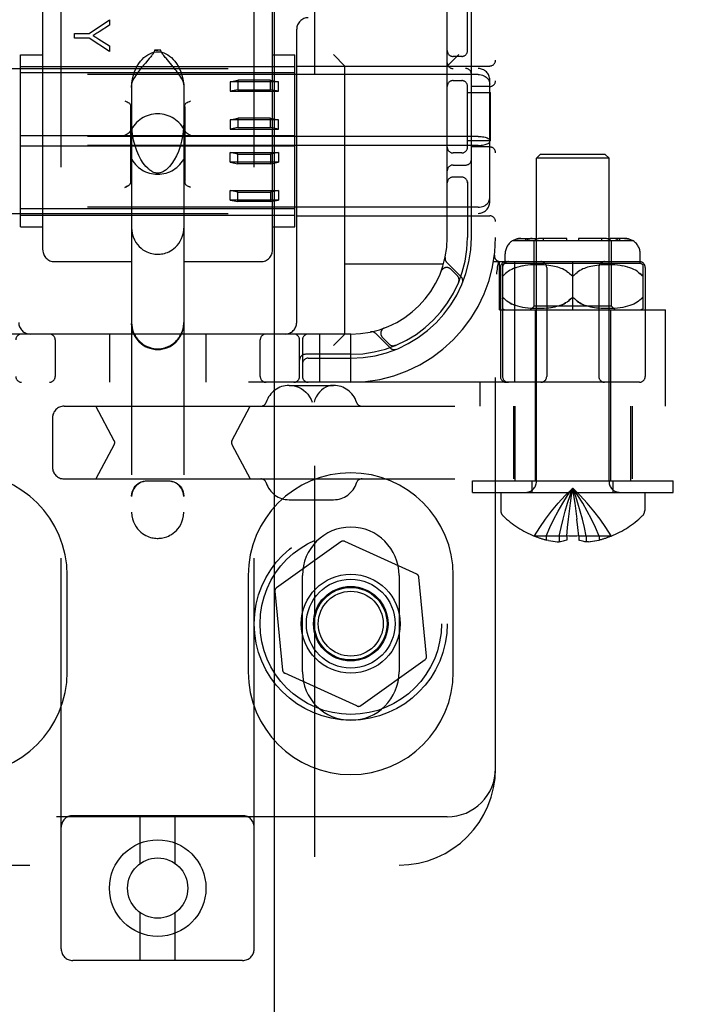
# Model space of a CAD drawing. Header units: inches. Extents: x 0 to 184, y 0 to 119.
# Tile 51 of 101: x 54.88 to 56.62, y 41.54 to 44.08. Entities that reach past the tile are written whole.
import ezdxf

# ---------------------------------------------------------------- set-up
doc = ezdxf.new("R2010")
doc.units = ezdxf.units.IN
doc.header["$LTSCALE"] = 10.121375
doc.header["$MEASUREMENT"] = 0
doc.linetypes.add('HIDDEN', pattern=[0.2, 0.1, -0.1])
doc.layers.add('DEFAULT_2', color=8, linetype='HIDDEN')
doc.layers.add('DOOR_ASSEMBLY', color=7, linetype='CONTINUOUS')

msp = doc.modelspace()

# ---------------------------------------------------------------- linework, layer by layer
at = {"layer": 'DEFAULT_2', "color": 8, "linetype": 'HIDDEN'}
for p, q in [((54.9832, 41.6785), (54.9832, 47.179)), ((55.4832, 41.6785), (55.4832, 47.179)), ((56.1082, 42.1456), (56.1082, 47.1456)), ((55.9832, 43.5206), (55.9832, 45.7706)), ((54.9357, 43.4882), (54.9357, 44.1702)), ((55.5307, 43.4882), (55.5307, 44.1702)), ((56.0357, 44.0014), (56.0357, 44.1306)), ((56.0457, 43.5206), (56.0457, 44.1306)), ((55.0561, 44.0486), (55.108, 44.0845)), ((55.108, 44.0845), (55.108, 44.0706)), ((55.108, 44.0706), (55.0815, 44.0532)), ((55.5932, 43.3006), (55.5932, 44.0596)), ((55.018, 44.0367), (55.018, 44.0486)), ((55.018, 44.0486), (55.0561, 44.0486)), ((55.0561, 44.0367), (55.018, 44.0367)), ((55.108, 44.002), (55.0561, 44.0367)), ((55.0809, 44.0342), (55.108, 44.0165)), ((55.108, 44.0165), (55.108, 44.002)), ((55.2414, 44.0059), (55.225, 44.0059)), ((54.8782, 43.5479), (54.8782, 43.9934)), ((54.8782, 43.9934), (54.9357, 43.9934)), ((55.2656, 43.9718), (55.2547, 43.9847)), ((55.5307, 43.9934), (55.5882, 43.9934)), ((55.5882, 43.5479), (55.5882, 43.9934)), ((55.7182, 43.9646), (55.6882, 43.9946)), ((55.9832, 43.9646), (56.0132, 43.9946)), ((56.0207, 43.9894), (55.9982, 43.9894)), ((54.4032, 43.9581), (56.0632, 43.9581)), ((54.8782, 43.9631), (55.5882, 43.9631)), ((55.2012, 43.9722), (55.1966, 43.9666)), ((55.5932, 43.9646), (56.0932, 43.9646)), ((55.7182, 43.2706), (55.7182, 43.9646)), ((56.0632, 43.9425), (54.4032, 43.9425)), ((55.5882, 43.9465), (54.8782, 43.9465)), ((55.4207, 43.9238), (55.4407, 43.9279)), ((55.4407, 43.9279), (55.4407, 43.9033)), ((55.5257, 43.9279), (55.4407, 43.9279)), ((55.5257, 43.9033), (55.5257, 43.9279)), ((55.5257, 43.9279), (55.5457, 43.9238)), ((55.9982, 43.9269), (56.0207, 43.9269)), ((56.0932, 43.6133), (56.0932, 43.928)), ((55.1657, 43.9186), (55.1657, 42.809)), ((55.3007, 43.9186), (55.3007, 42.809)), ((55.4207, 43.9238), (55.4207, 43.8993)), ((55.5457, 43.9238), (55.4207, 43.9238)), ((55.4407, 43.9033), (55.4207, 43.8993)), ((55.4407, 43.9033), (55.5257, 43.9033)), ((55.5457, 43.8993), (55.5257, 43.9033)), ((55.5457, 43.8993), (55.5457, 43.9238)), ((56.0357, 43.7514), (56.0357, 43.9148)), ((56.0932, 43.9113), (56.0457, 43.9113)), ((55.4207, 43.8993), (55.5457, 43.8993)), ((56.0357, 43.8956), (56.0952, 43.8956)), ((56.0952, 43.7706), (56.0952, 43.8956)), ((55.1632, 43.6656), (55.1632, 43.8593)), ((55.3032, 43.8593), (55.3032, 43.6656)), ((55.4207, 43.8255), (55.4407, 43.8296)), ((55.4207, 43.8255), (55.4207, 43.801)), ((55.5457, 43.8255), (55.4207, 43.8255)), ((55.4407, 43.8296), (55.4407, 43.805)), ((55.5257, 43.8296), (55.4407, 43.8296)), ((55.5257, 43.805), (55.5257, 43.8296)), ((55.5257, 43.8296), (55.5457, 43.8255)), ((55.5457, 43.801), (55.5457, 43.8255)), ((55.4407, 43.805), (55.4207, 43.801)), ((55.4207, 43.801), (55.5457, 43.801)), ((55.4407, 43.805), (55.5257, 43.805)), ((55.5457, 43.801), (55.5257, 43.805)), ((56.0632, 43.7823), (54.4032, 43.7823)), ((55.5882, 43.7841), (54.8782, 43.7841)), ((56.0632, 43.7589), (54.4032, 43.7589)), ((55.5882, 43.7572), (54.8782, 43.7572)), ((56.0952, 43.7706), (56.0357, 43.7706)), ((56.0932, 43.755), (56.0457, 43.755)), ((55.4207, 43.7157), (55.4207, 43.7403)), ((55.4407, 43.7363), (55.4207, 43.7403)), ((55.4207, 43.7403), (55.5457, 43.7403)), ((55.4407, 43.7117), (55.4407, 43.7363)), ((55.4407, 43.7363), (55.5257, 43.7363)), ((55.5457, 43.7403), (55.5257, 43.7363)), ((55.5257, 43.7363), (55.5257, 43.7117)), ((55.5457, 43.7403), (55.5457, 43.7157)), ((56.0207, 43.7394), (55.9982, 43.7394)), ((56.2242, 43.7356), (56.2142, 43.7256)), ((56.2142, 42.8888), (56.2142, 43.7256)), ((56.4022, 43.7256), (56.2142, 43.7256)), ((56.3922, 43.7356), (56.2242, 43.7356)), ((56.3922, 43.7356), (56.4022, 43.7256)), ((56.4022, 42.8888), (56.4022, 43.7256)), ((55.4207, 43.7157), (55.4407, 43.7117)), ((55.5457, 43.7157), (55.4207, 43.7157)), ((55.5257, 43.7117), (55.4407, 43.7117)), ((55.5257, 43.7117), (55.5457, 43.7157)), ((55.9982, 43.7081), (56.0307, 43.7081)), ((56.0207, 43.6769), (55.9982, 43.6769)), ((55.1621, 43.6596), (55.1613, 43.658)), ((55.1621, 43.6596), (55.1627, 43.6614)), ((55.3063, 43.6567), (55.3051, 43.658)), ((55.3063, 43.6567), (55.3076, 43.6557)), ((55.3098, 43.6546), (55.3076, 43.6557)), ((55.3182, 43.6503), (55.3152, 43.6519)), ((56.0357, 43.6648), (56.0357, 43.5206)), ((55.4207, 43.6174), (55.4207, 43.642)), ((55.4407, 43.638), (55.4207, 43.642)), ((55.4207, 43.642), (55.5457, 43.642)), ((55.4407, 43.6134), (55.4407, 43.638)), ((55.4407, 43.638), (55.5257, 43.638)), ((55.5457, 43.642), (55.5257, 43.638)), ((55.5257, 43.638), (55.5257, 43.6134)), ((55.5457, 43.642), (55.5457, 43.6174)), ((56.0632, 43.5988), (54.4032, 43.5988)), ((55.4207, 43.6174), (55.4407, 43.6134)), ((55.5457, 43.6174), (55.4207, 43.6174)), ((55.5257, 43.6134), (55.4407, 43.6134)), ((55.5257, 43.6134), (55.5457, 43.6174)), ((54.4032, 43.5831), (56.0632, 43.5831)), ((55.5882, 43.5948), (54.8782, 43.5948)), ((54.8782, 43.5781), (55.5882, 43.5781)), ((55.5932, 43.5766), (56.0932, 43.5766)), ((54.8782, 43.5479), (54.9357, 43.5479)), ((55.5307, 43.5479), (55.5882, 43.5479)), ((56.1538, 43.5131), (56.4626, 43.5131)), ((56.174, 43.5181), (56.2116, 43.5181)), ((56.1866, 43.5131), (56.1866, 43.5181)), ((56.1956, 43.5169), (56.1974, 43.5174)), ((56.2082, 43.3431), (56.2082, 43.5131)), ((56.2116, 43.5131), (56.2116, 43.5181)), ((56.2932, 43.5181), (56.2239, 43.5181)), ((56.2328, 43.5131), (56.2328, 43.5181)), ((56.2932, 43.5131), (56.2932, 43.5181)), ((56.3232, 43.5181), (56.3232, 43.5131)), ((56.3925, 43.5181), (56.3232, 43.5181)), ((56.3836, 43.5131), (56.3836, 43.5181)), ((56.4048, 43.5131), (56.4048, 43.5181)), ((56.4424, 43.5181), (56.4048, 43.5181)), ((56.4082, 43.3431), (56.4082, 43.5131)), ((56.4298, 43.5131), (56.4298, 43.5181)), ((56.1054, 43.475), (56.1054, 43.4749)), ((56.1332, 43.4531), (56.1332, 43.4781)), ((56.4832, 43.4531), (56.4832, 43.4781)), ((54.9657, 43.4581), (55.1657, 43.4581)), ((55.3007, 43.4581), (55.5007, 43.4581)), ((55.9735, 43.4516), (55.7182, 43.4516)), ((56.0194, 43.4183), (55.9818, 43.4559)), ((56.103, 43.4581), (56.4807, 43.4581)), ((56.1135, 43.4441), (56.1134, 43.4435)), ((56.1135, 43.4441), (56.1169, 43.4585)), ((56.1182, 43.3331), (56.1182, 43.4581)), ((56.1207, 43.4431), (56.1207, 43.1606)), ((56.1263, 43.45), (56.1264, 43.1606)), ((56.4832, 43.4531), (56.1332, 43.4531)), ((56.1604, 43.4421), (56.155, 43.4401)), ((56.1584, 43.1456), (56.1584, 43.4581)), ((56.166, 43.4439), (56.1603, 43.4421)), ((56.1721, 43.4454), (56.1659, 43.4438)), ((56.1784, 43.4468), (56.1719, 43.4454)), ((56.1852, 43.4479), (56.1782, 43.4467)), ((56.1922, 43.4488), (56.185, 43.4478)), ((56.1994, 43.4494), (56.192, 43.4487)), ((56.2067, 43.4498), (56.1992, 43.4494)), ((56.2139, 43.45), (56.2065, 43.4498)), ((56.221, 43.45), (56.2137, 43.45)), ((56.2277, 43.4498), (56.2208, 43.45)), ((56.2342, 43.4495), (56.2275, 43.4498)), ((56.2403, 43.449), (56.234, 43.4495)), ((56.246, 43.4483), (56.2402, 43.449)), ((56.2407, 43.4431), (56.2407, 43.1606)), ((56.2514, 43.4476), (56.2459, 43.4483)), ((56.2565, 43.4467), (56.2514, 43.4476)), ((56.2612, 43.4457), (56.2564, 43.4467)), ((56.2657, 43.4446), (56.2612, 43.4457)), ((56.27, 43.4434), (56.2657, 43.4447)), ((56.2741, 43.4421), (56.2699, 43.4435)), ((56.2781, 43.4407), (56.274, 43.4421)), ((56.3082, 43.3331), (56.3082, 43.4581)), ((56.3424, 43.4421), (56.3383, 43.4407)), ((56.3465, 43.4435), (56.3423, 43.4421)), ((56.3508, 43.4447), (56.3464, 43.4434)), ((56.3552, 43.4457), (56.3507, 43.4446)), ((56.36, 43.4467), (56.3552, 43.4457)), ((56.3651, 43.4476), (56.3599, 43.4467)), ((56.3705, 43.4483), (56.365, 43.4476)), ((56.3762, 43.449), (56.3704, 43.4483)), ((56.3757, 43.4431), (56.3757, 43.1606)), ((56.3824, 43.4495), (56.3761, 43.449)), ((56.3889, 43.4498), (56.3822, 43.4495)), ((56.3956, 43.45), (56.3887, 43.4498)), ((56.4027, 43.45), (56.3955, 43.45)), ((56.4099, 43.4498), (56.4025, 43.45)), ((56.4172, 43.4494), (56.4097, 43.4498)), ((56.4244, 43.4487), (56.417, 43.4494)), ((56.4314, 43.4478), (56.4242, 43.4488)), ((56.4382, 43.4467), (56.4312, 43.4479)), ((56.4445, 43.4454), (56.438, 43.4468)), ((56.4505, 43.4438), (56.4443, 43.4454)), ((56.4561, 43.4421), (56.4504, 43.4439)), ((56.4614, 43.4401), (56.456, 43.4421)), ((56.4901, 43.45), (56.4901, 43.3362)), ((56.4957, 43.4431), (56.4957, 43.1606)), ((55.9674, 43.4332), (55.9676, 43.4336)), ((55.9676, 43.4338), (55.9675, 43.4335)), ((56.0094, 43.4212), (55.9921, 43.4385)), ((56.1313, 43.4245), (56.1307, 43.4238)), ((56.1313, 43.4245), (56.1344, 43.4275)), ((56.1378, 43.4303), (56.1344, 43.4275)), ((56.1416, 43.433), (56.1378, 43.4303)), ((56.1457, 43.4356), (56.1415, 43.433)), ((56.1502, 43.438), (56.1457, 43.4356)), ((56.1551, 43.4401), (56.1502, 43.4379)), ((56.282, 43.439), (56.278, 43.4407)), ((56.2859, 43.4372), (56.282, 43.439)), ((56.2897, 43.4351), (56.2858, 43.4372)), ((56.2933, 43.4328), (56.2896, 43.4351)), ((56.3163, 43.4275), (56.3132, 43.4245)), ((56.3231, 43.4328), (56.3196, 43.4303)), ((56.3268, 43.4351), (56.3231, 43.4328)), ((56.3306, 43.4372), (56.3267, 43.4351)), ((56.3344, 43.439), (56.3305, 43.4372)), ((56.3384, 43.4407), (56.3344, 43.439)), ((56.4662, 43.4379), (56.4613, 43.4401)), ((56.4707, 43.4356), (56.4662, 43.438)), ((56.4749, 43.433), (56.4707, 43.4356)), ((56.4787, 43.4303), (56.4748, 43.433)), ((56.4851, 43.4245), (56.482, 43.4275)), ((56.4851, 43.4245), (56.4857, 43.4238)), ((56.4863, 43.4232), (56.4857, 43.4238)), ((56.0128, 43.4051), (56.0133, 43.4064)), ((56.129, 43.3639), (56.1296, 43.3635)), ((56.1295, 43.3635), (56.1301, 43.363)), ((56.1344, 43.3588), (56.1313, 43.3618)), ((56.1416, 43.3532), (56.1378, 43.3559)), ((56.1458, 43.3506), (56.1416, 43.3532)), ((56.1458, 43.3506), (56.1503, 43.3483)), ((56.1605, 43.3441), (56.1551, 43.3461)), ((56.1661, 43.3424), (56.1603, 43.3442)), ((56.1722, 43.3408), (56.166, 43.3424)), ((56.1786, 43.3395), (56.172, 43.3409)), ((56.1982, 43.3331), (56.2082, 43.3431)), ((56.4082, 43.3431), (56.2082, 43.3431)), ((56.2617, 43.3406), (56.2569, 43.3396)), ((56.2661, 43.3417), (56.2616, 43.3406)), ((56.2703, 43.3429), (56.2661, 43.3417)), ((56.2744, 43.3442), (56.2703, 43.3429)), ((56.2783, 43.3457), (56.2744, 43.3442)), ((56.3056, 43.3637), (56.305, 43.3634)), ((56.3114, 43.3634), (56.3108, 43.3637)), ((56.3461, 43.3429), (56.342, 43.3442)), ((56.3503, 43.3417), (56.3461, 43.3429)), ((56.3548, 43.3406), (56.3503, 43.3417)), ((56.3595, 43.3396), (56.3547, 43.3406)), ((56.4182, 43.3331), (56.4082, 43.3431)), ((56.4444, 43.3409), (56.4378, 43.3395)), ((56.4504, 43.3424), (56.4442, 43.3408)), ((56.4561, 43.3442), (56.4503, 43.3424)), ((56.4613, 43.3461), (56.4559, 43.3441)), ((56.4662, 43.3483), (56.4612, 43.3461)), ((56.4707, 43.3507), (56.4661, 43.3483)), ((56.4748, 43.3532), (56.4706, 43.3506)), ((56.4786, 43.3559), (56.4748, 43.3532)), ((56.482, 43.3588), (56.4786, 43.3559)), ((56.482, 43.3588), (56.4851, 43.3618)), ((56.4857, 43.3625), (56.4851, 43.3618)), ((56.4857, 43.3625), (56.4863, 43.363)), ((56.4863, 43.363), (56.4869, 43.3635)), ((56.1182, 43.3331), (56.5482, 43.3331)), ((56.1853, 43.3384), (56.1784, 43.3395)), ((56.1924, 43.3375), (56.1851, 43.3384)), ((56.1997, 43.3369), (56.1922, 43.3375)), ((56.207, 43.3364), (56.1995, 43.3369)), ((56.2143, 43.3363), (56.2068, 43.3365)), ((56.2107, 43.3331), (56.2107, 42.8906)), ((56.2214, 43.3363), (56.2141, 43.3363)), ((56.2282, 43.3365), (56.2212, 43.3363)), ((56.2346, 43.3368), (56.228, 43.3365)), ((56.2408, 43.3374), (56.2345, 43.3368)), ((56.2465, 43.338), (56.2406, 43.3373)), ((56.2519, 43.3388), (56.2464, 43.338)), ((56.257, 43.3397), (56.2518, 43.3388)), ((56.3646, 43.3388), (56.3595, 43.3397)), ((56.37, 43.338), (56.3645, 43.3388)), ((56.3758, 43.3373), (56.3699, 43.338)), ((56.3819, 43.3368), (56.3756, 43.3374)), ((56.3884, 43.3365), (56.3818, 43.3368)), ((56.3952, 43.3363), (56.3882, 43.3365)), ((56.4023, 43.3363), (56.395, 43.3363)), ((56.4096, 43.3365), (56.4021, 43.3363)), ((56.4057, 43.3331), (56.4057, 42.8906)), ((56.417, 43.3369), (56.4094, 43.3364)), ((56.4242, 43.3375), (56.4167, 43.3369)), ((56.4313, 43.3384), (56.424, 43.3375)), ((56.4381, 43.3395), (56.4311, 43.3384)), ((56.5482, 43.0836), (56.5482, 43.3331)), ((55.7332, 43.2706), (54.7332, 43.2706)), ((55.1082, 43.2706), (55.1082, 43.1456)), ((55.3582, 43.2706), (55.3582, 43.1456)), ((55.6532, 43.1456), (55.6532, 43.2706)), ((55.7182, 43.2706), (55.6882, 43.2406)), ((55.7332, 43.1456), (55.7332, 43.2706)), ((55.7979, 43.2721), (55.8355, 43.2345)), ((55.8203, 43.2863), (55.82, 43.2862)), ((55.8203, 43.2863), (55.8207, 43.2864)), ((54.9676, 43.2556), (54.9676, 43.1606)), ((55.4988, 43.1606), (55.4988, 43.2556)), ((55.6007, 43.1606), (55.6007, 43.2556)), ((55.6082, 43.2556), (55.6082, 43.1606)), ((55.8153, 43.2618), (55.8326, 43.2444)), ((55.8474, 43.2405), (55.8488, 43.2411)), ((55.8488, 43.2411), (55.8487, 43.2411)), ((55.8488, 43.2411), (55.8488, 43.2411)), ((55.7332, 43.2181), (55.6157, 43.2181)), ((55.6232, 43.2081), (55.7332, 43.2081)), ((56.4807, 43.1456), (53.9857, 43.1456)), ((55.5738, 43.1376), (55.6885, 43.1376)), ((56.0682, 43.0836), (56.0682, 43.1456)), ((54.9906, 43.0836), (58.4492, 43.0836)), ((55.1208, 42.9943), (55.0733, 43.0836)), ((55.4254, 42.9943), (55.4729, 43.0836)), ((56.1547, 43.0836), (56.1547, 42.8956)), ((56.1582, 43.0836), (56.1582, 42.8906)), ((56.4582, 43.0836), (56.4582, 42.8906)), ((56.4617, 43.0836), (56.4617, 42.8956)), ((54.9606, 43.0536), (54.9606, 42.9256)), ((55.1208, 42.9849), (55.0733, 42.8956)), ((55.4254, 42.9849), (55.4729, 42.8956)), ((54.9906, 42.8956), (58.4492, 42.8956)), ((55.2607, 42.8897), (55.2057, 42.8897)), ((56.0482, 42.8606), (56.0482, 42.8906)), ((56.0482, 42.8906), (56.5682, 42.8906)), ((56.2032, 42.8606), (56.2032, 42.8906)), ((56.4132, 42.8606), (56.4132, 42.8906)), ((56.5682, 42.8606), (56.5682, 42.8906)), ((56.0482, 42.8606), (56.5682, 42.8606)), ((56.1217, 42.8606), (56.1217, 42.8141)), ((56.3112, 42.8521), (56.3082, 42.8713)), ((56.4947, 42.8606), (56.4947, 42.8141)), ((55.5738, 42.8416), (55.6885, 42.8416)), ((56.3141, 42.8323), (56.3112, 42.8522)), ((56.3168, 42.8119), (56.3141, 42.8324)), ((56.3193, 42.791), (56.3167, 42.8121)), ((56.3216, 42.7694), (56.3192, 42.7912)), ((56.2927, 42.7473), (56.2949, 42.7698)), ((56.3237, 42.7473), (56.3215, 42.7698)), ((55.7075, 42.7328), (55.5408, 42.6136)), ((55.9041, 42.6489), (55.7175, 42.7337)), ((56.2089, 42.7477), (56.2087, 42.7473)), ((56.2099, 42.7473), (56.2089, 42.7477)), ((56.2927, 42.7473), (56.2099, 42.7473)), ((56.2397, 42.7473), (56.2397, 42.7372)), ((56.2457, 42.7359), (56.2397, 42.7372)), ((56.2454, 42.736), (56.2515, 42.7348)), ((56.2511, 42.7349), (56.2572, 42.7339)), ((56.2567, 42.734), (56.2627, 42.7332)), ((56.2623, 42.7333), (56.2681, 42.7327)), ((56.2678, 42.7327), (56.2733, 42.7323)), ((56.2733, 42.7473), (56.2733, 42.7323)), ((56.2927, 42.7473), (56.2927, 42.7477)), ((56.2927, 42.7473), (56.2927, 42.7372)), ((56.3237, 42.7477), (56.3237, 42.7473)), ((56.3237, 42.7473), (56.3237, 42.7372)), ((56.4065, 42.7473), (56.3237, 42.7473)), ((56.3431, 42.7473), (56.3431, 42.7323)), ((56.3486, 42.7327), (56.3431, 42.7323)), ((56.3483, 42.7327), (56.3541, 42.7333)), ((56.3537, 42.7332), (56.3597, 42.734)), ((56.3593, 42.7339), (56.3653, 42.7349)), ((56.3649, 42.7348), (56.371, 42.736)), ((56.3707, 42.7359), (56.3767, 42.7372)), ((56.3767, 42.7473), (56.3767, 42.7372)), ((56.4075, 42.7477), (56.4065, 42.7473)), ((56.4075, 42.7477), (56.4077, 42.7473)), ((54.9988, 42.3956), (54.9988, 42.6456)), ((55.4676, 42.6456), (55.4676, 42.3956)), ((55.6082, 42.3956), (55.6082, 42.6456)), ((55.8582, 42.6456), (55.8582, 42.3956)), ((55.9298, 42.4368), (55.9099, 42.6408)), ((55.9988, 42.3956), (55.9988, 42.6456)), ((55.5367, 42.6045), (55.5565, 42.4005)), ((55.7589, 42.3085), (55.9256, 42.4277)), ((55.7489, 42.3075), (55.5623, 42.3923)), ((55.9832, 42.0206), (54.4832, 42.0206)), ((55.4532, 42.0235), (55.0132, 42.0235)), ((55.1882, 41.8997), (55.1882, 42.0235)), ((55.2782, 41.8997), (55.2782, 42.0235)), ((53.8895, 41.8956), (55.8582, 41.8956)), ((55.1882, 41.6485), (55.1882, 41.7722)), ((55.2782, 41.6485), (55.2782, 41.7722)), ((55.4532, 41.6485), (55.0132, 41.6485))]:
    msp.add_line(p, q, dxfattribs=at)
for points in [[(55.0815, 44.0532), (55.0786, 44.0513), (55.0758, 44.0495), (55.073, 44.0478), (55.0704, 44.0462), (55.068, 44.0447), (55.0656, 44.0434)], [(55.0656, 44.0434), (55.0682, 44.0419), (55.0708, 44.0404), (55.0733, 44.0389), (55.0759, 44.0374), (55.0784, 44.0358), (55.0809, 44.0342)], [(55.225, 44.0059), (55.2248, 44.004), (55.2242, 44.0021), (55.2234, 44.0002), (55.2223, 43.9983), (55.221, 43.9965), (55.2197, 43.9946), (55.2182, 43.9927), (55.2167, 43.9907), (55.215, 43.9887), (55.2133, 43.9866), (55.2115, 43.9844)], [(55.225, 44.0059), (55.227, 44.0059), (55.2291, 44.006), (55.2311, 44.006), (55.2332, 44.006)], [(55.2414, 44.0059), (55.2394, 44.0059), (55.2373, 44.006), (55.2353, 44.006), (55.2332, 44.006)], [(55.2547, 43.9847), (55.2527, 43.987), (55.2509, 43.9893), (55.2491, 43.9915), (55.2475, 43.9936), (55.2459, 43.9956), (55.2446, 43.9977), (55.2433, 43.9996), (55.2424, 44.0016), (55.2417, 44.0037), (55.2414, 44.0059)], [(55.1657, 43.9092), (55.1664, 43.9208), (55.1679, 43.9314), (55.1703, 43.941), (55.1732, 43.9497), (55.1766, 43.9575), (55.1803, 43.9646), (55.1843, 43.971), (55.1885, 43.9767), (55.1929, 43.9818), (55.1976, 43.9863), (55.2024, 43.9903), (55.2073, 43.9936), (55.2125, 43.9964), (55.2177, 43.9986), (55.2229, 44.0001), (55.2281, 44.001), (55.2332, 44.0013), (55.2383, 44.001), (55.2435, 44.0001), (55.2487, 43.9986), (55.254, 43.9964), (55.2591, 43.9936), (55.264, 43.9903), (55.2688, 43.9863), (55.2735, 43.9818), (55.2779, 43.9767), (55.2821, 43.971), (55.2861, 43.9646), (55.2898, 43.9575), (55.2932, 43.9497), (55.2961, 43.941), (55.2985, 43.9314), (55.3, 43.9208), (55.3007, 43.9092)], [(55.2115, 43.9844), (55.2076, 43.9798), (55.2012, 43.9722)], [(55.1966, 43.9666), (55.1941, 43.9636), (55.1916, 43.9605), (55.189, 43.9572), (55.1864, 43.9539), (55.1836, 43.9503), (55.1809, 43.9466), (55.1781, 43.9428), (55.1754, 43.9389), (55.1729, 43.9349), (55.1705, 43.9311), (55.1685, 43.9274), (55.167, 43.924), (55.1661, 43.921), (55.1657, 43.9186)], [(55.3007, 43.9186), (55.3003, 43.9211), (55.2993, 43.9242), (55.2977, 43.9278), (55.2955, 43.9317), (55.293, 43.9358), (55.2902, 43.94), (55.2874, 43.9441), (55.2844, 43.9481), (55.2815, 43.952), (55.2786, 43.9557), (55.2759, 43.9592), (55.2732, 43.9625), (55.2705, 43.9657), (55.2656, 43.9718)], [(56.0632, 43.9425), (56.067, 43.9423), (56.0708, 43.9417), (56.0745, 43.9407), (56.078, 43.9394), (56.0812, 43.9376), (56.0842, 43.9356), (56.0868, 43.9332), (56.089, 43.9306), (56.0908, 43.9277), (56.0921, 43.9246), (56.0929, 43.9213), (56.0932, 43.918)], [(55.1482, 43.8746), (55.1512, 43.8731), (55.154, 43.8717), (55.1566, 43.8704), (55.1588, 43.8692)], [(55.1588, 43.8692), (55.1602, 43.8682), (55.1613, 43.867), (55.1621, 43.8654), (55.1627, 43.8636), (55.1631, 43.8616), (55.1632, 43.8593)], [(55.3032, 43.8593), (55.3033, 43.8616), (55.3037, 43.8636), (55.3043, 43.8654), (55.3051, 43.867), (55.3063, 43.8683), (55.3076, 43.8692)], [(55.3076, 43.8692), (55.3098, 43.8704), (55.3124, 43.8717), (55.3152, 43.8731), (55.3182, 43.8746)], [(55.2073, 43.6998), (55.2026, 43.7047), (55.1959, 43.713), (55.1897, 43.7225), (55.1841, 43.7332), (55.179, 43.7448), (55.1746, 43.7577), (55.1708, 43.7722), (55.1679, 43.7881), (55.1662, 43.8052), (55.1657, 43.8197)], [(55.3007, 43.8197), (55.3002, 43.8041), (55.2982, 43.7862), (55.2952, 43.7703), (55.2913, 43.7561), (55.2868, 43.7432), (55.2817, 43.7318), (55.2761, 43.7215), (55.2701, 43.7124), (55.2636, 43.7045), (55.2591, 43.6998)], [(55.1482, 43.7861), (55.1513, 43.7876), (55.1542, 43.7891), (55.1569, 43.7905), (55.1592, 43.792), (55.1611, 43.7937), (55.1623, 43.7956)], [(55.3041, 43.7956), (55.3053, 43.7937), (55.3072, 43.792), (55.3095, 43.7905), (55.3122, 43.7891), (55.3151, 43.7876), (55.3182, 43.7861)], [(56.0632, 43.7823), (56.067, 43.7822), (56.0708, 43.782), (56.0745, 43.7816), (56.078, 43.781), (56.0812, 43.7803), (56.0842, 43.7794), (56.0868, 43.7784), (56.089, 43.7773), (56.0908, 43.7762), (56.0921, 43.7749), (56.0929, 43.7736), (56.0932, 43.7724)], [(56.0632, 43.7589), (56.067, 43.759), (56.0708, 43.7593), (56.0745, 43.7597), (56.078, 43.7603), (56.0812, 43.761), (56.0842, 43.7618), (56.0868, 43.7628), (56.089, 43.7639), (56.0908, 43.7651), (56.0921, 43.7663), (56.0929, 43.7676), (56.0932, 43.7689)], [(55.2332, 43.6872), (55.2324, 43.6872), (55.23, 43.6874), (55.2276, 43.6878), (55.2254, 43.6884), (55.2232, 43.6892), (55.221, 43.6901), (55.2189, 43.6912), (55.2168, 43.6924), (55.2148, 43.6937), (55.2127, 43.6952), (55.2108, 43.6968), (55.2088, 43.6984), (55.2073, 43.6998)], [(55.2591, 43.6998), (55.2569, 43.6978), (55.2547, 43.696), (55.2526, 43.6944), (55.2506, 43.693), (55.2486, 43.6918), (55.2466, 43.6907), (55.2446, 43.6898), (55.2425, 43.6889), (55.2404, 43.6882), (55.2383, 43.6877), (55.2361, 43.6873), (55.2339, 43.6872), (55.2332, 43.6872)], [(55.1588, 43.6557), (55.1566, 43.6546), (55.154, 43.6533), (55.1512, 43.6519), (55.1482, 43.6503)], [(55.1482, 43.6503), (55.1512, 43.6519), (55.154, 43.6533), (55.1566, 43.6546)], [(55.1588, 43.6557), (55.1602, 43.6567), (55.1613, 43.658)], [(55.1632, 43.6656), (55.1631, 43.6634), (55.1627, 43.6614)], [(55.3037, 43.6614), (55.3033, 43.6634), (55.3032, 43.6656)], [(55.3033, 43.6634), (55.3037, 43.6614), (55.3043, 43.6595), (55.3051, 43.658)], [(55.3076, 43.6557), (55.3098, 43.6546), (55.3124, 43.6533), (55.3152, 43.6519)], [(56.0632, 43.5988), (56.067, 43.599), (56.0708, 43.5996), (56.0745, 43.6005), (56.078, 43.6019), (56.0812, 43.6036), (56.0842, 43.6057), (56.0868, 43.6081), (56.089, 43.6107), (56.0908, 43.6136), (56.0921, 43.6167), (56.0929, 43.6199), (56.0932, 43.6232)], [(55.1657, 43.5447), (55.1659, 43.5398), (55.1672, 43.5308), (55.1695, 43.5224), (55.1728, 43.5146), (55.1767, 43.5079), (55.181, 43.502), (55.1855, 43.4969), (55.1903, 43.4926), (55.1951, 43.489), (55.1999, 43.486), (55.2047, 43.4835), (55.2093, 43.4816), (55.2138, 43.4801), (55.2181, 43.4789), (55.2221, 43.4781), (55.2259, 43.4776), (55.2295, 43.4773), (55.2332, 43.4772)], [(55.2332, 43.4772), (55.2366, 43.4773), (55.2399, 43.4776), (55.2433, 43.478), (55.2467, 43.4786), (55.2504, 43.4794), (55.2542, 43.4806), (55.2582, 43.482), (55.2623, 43.4838), (55.2666, 43.4861), (55.2709, 43.4887), (55.2753, 43.492), (55.2796, 43.4957), (55.2839, 43.5001), (55.2879, 43.5052), (55.2917, 43.511), (55.295, 43.5176), (55.2977, 43.5249), (55.2996, 43.5328), (55.3006, 43.5411), (55.3007, 43.5447)], [(56.1546, 43.5131), (56.1567, 43.5142), (56.159, 43.5152), (56.1614, 43.5161), (56.164, 43.5169), (56.1665, 43.5174), (56.1691, 43.5178), (56.1716, 43.5181), (56.174, 43.5181)], [(56.174, 43.5181), (56.1721, 43.5181), (56.1701, 43.5179), (56.168, 43.5177), (56.166, 43.5173), (56.164, 43.5169), (56.162, 43.5163), (56.16, 43.5156), (56.1581, 43.5149), (56.1563, 43.514), (56.1546, 43.5131)], [(56.1956, 43.5169), (56.1938, 43.5161), (56.1921, 43.5152), (56.1905, 43.5142), (56.189, 43.5131)], [(56.2027, 43.5181), (56.201, 43.5181), (56.1992, 43.5178), (56.1974, 43.5174)], [(56.2239, 43.5181), (56.2226, 43.5181), (56.2211, 43.5179), (56.2197, 43.5177), (56.2183, 43.5173), (56.2168, 43.5169), (56.2154, 43.5163), (56.214, 43.5156), (56.2127, 43.5149), (56.2114, 43.514), (56.2102, 43.5131)], [(56.3996, 43.5169), (56.3978, 43.5174), (56.396, 43.5178), (56.3942, 43.5181), (56.3925, 43.5181)], [(56.3996, 43.5169), (56.4014, 43.5161), (56.4031, 43.5152), (56.4047, 43.5142), (56.4062, 43.5131)], [(56.4194, 43.5173), (56.4179, 43.5177), (56.4165, 43.5179), (56.4151, 43.5181), (56.4137, 43.5181)], [(56.4194, 43.5173), (56.4208, 43.5169), (56.4222, 43.5163), (56.4236, 43.5156), (56.4249, 43.5149), (56.4262, 43.514), (56.4274, 43.5131)], [(56.4618, 43.5131), (56.4601, 43.514), (56.4583, 43.5149), (56.4564, 43.5156), (56.4544, 43.5163), (56.4524, 43.5169), (56.4504, 43.5173), (56.4484, 43.5177), (56.4463, 43.5179), (56.4443, 43.5181), (56.4424, 43.5181)], [(56.4424, 43.5181), (56.4448, 43.5181), (56.4473, 43.5178), (56.4499, 43.5174), (56.4525, 43.5169), (56.455, 43.5161), (56.4574, 43.5152), (56.4597, 43.5142), (56.4618, 43.5131)], [(56.1114, 43.4252), (56.1119, 43.4296), (56.1124, 43.4341), (56.1129, 43.4387), (56.1134, 43.4435)], [(56.1263, 43.4245), (56.1264, 43.4238), (56.1265, 43.4232), (56.1266, 43.4227), (56.1268, 43.4223), (56.127, 43.4221), (56.1273, 43.4219), (56.1277, 43.4218), (56.1281, 43.4219), (56.1286, 43.4221), (56.129, 43.4224), (56.1296, 43.4228), (56.1301, 43.4233)], [(56.1307, 43.4238), (56.1301, 43.4232), (56.1295, 43.4227), (56.129, 43.4223), (56.1285, 43.4221), (56.1281, 43.4219), (56.1277, 43.4218), (56.1273, 43.4219), (56.127, 43.4221), (56.1268, 43.4224), (56.1266, 43.4228), (56.1264, 43.4233), (56.1264, 43.4238)], [(56.2933, 43.4328), (56.2968, 43.4303), (56.3001, 43.4275), (56.3032, 43.4245)], [(56.3056, 43.4225), (56.305, 43.4229), (56.3044, 43.4234), (56.3038, 43.4239), (56.3032, 43.4245)], [(56.3038, 43.4239), (56.3044, 43.4234), (56.305, 43.4229), (56.3056, 43.4225), (56.3063, 43.4222), (56.3069, 43.422), (56.3076, 43.4219), (56.3082, 43.4218)], [(56.3082, 43.4218), (56.3089, 43.4219), (56.3095, 43.422), (56.3101, 43.4222), (56.3108, 43.4225), (56.3114, 43.4229), (56.312, 43.4234), (56.3126, 43.4239), (56.3132, 43.4245)], [(56.3132, 43.4245), (56.3126, 43.4239), (56.312, 43.4234), (56.3114, 43.4229), (56.3108, 43.4225)], [(56.3132, 43.4245), (56.3163, 43.4275), (56.3196, 43.4303)], [(56.4786, 43.4303), (56.482, 43.4275), (56.4851, 43.4245)], [(56.4863, 43.4232), (56.4869, 43.4227), (56.4874, 43.4223), (56.4879, 43.4221), (56.4884, 43.4219), (56.4887, 43.4218), (56.4891, 43.4219), (56.4894, 43.4221), (56.4896, 43.4224), (56.4898, 43.4228), (56.49, 43.4233), (56.49, 43.4238), (56.4901, 43.4245)], [(56.49, 43.4238), (56.49, 43.4232), (56.4898, 43.4227), (56.4896, 43.4223), (56.4894, 43.4221), (56.4891, 43.4219), (56.4887, 43.4218), (56.4883, 43.4219), (56.4879, 43.4221), (56.4874, 43.4224), (56.4868, 43.4228), (56.4863, 43.4233)], [(56.0137, 43.4088), (56.0137, 43.4087), (56.0136, 43.4083), (56.0136, 43.408), (56.0135, 43.4076), (56.0134, 43.4073), (56.0134, 43.407), (56.0133, 43.4067), (56.0132, 43.4064), (56.0131, 43.4061), (56.013, 43.4058), (56.0129, 43.4056), (56.0129, 43.4054), (56.0128, 43.4052), (56.0128, 43.4051)], [(56.0128, 43.4051), (56.0128, 43.4051), (56.0128, 43.4051)], [(56.129, 43.3639), (56.1285, 43.3642), (56.1281, 43.3644), (56.1277, 43.3644), (56.1273, 43.3644), (56.127, 43.3642), (56.1268, 43.3639), (56.1266, 43.3635), (56.1264, 43.363), (56.1264, 43.3625), (56.1263, 43.3618)], [(56.1265, 43.363), (56.1266, 43.3635), (56.1268, 43.3639), (56.127, 43.3642), (56.1273, 43.3644), (56.1277, 43.3644), (56.1281, 43.3644), (56.1285, 43.3642), (56.129, 43.3639)], [(56.1313, 43.3618), (56.1307, 43.3625), (56.1301, 43.363)], [(56.1313, 43.3618), (56.1344, 43.3588), (56.1378, 43.3559)], [(56.1552, 43.3461), (56.1502, 43.3483), (56.1457, 43.3507)], [(56.3032, 43.3618), (56.3001, 43.3588), (56.2969, 43.356), (56.2934, 43.3535), (56.2898, 43.3512), (56.286, 43.3492), (56.2822, 43.3473), (56.2783, 43.3457)], [(56.2783, 43.3457), (56.2822, 43.3473), (56.286, 43.3492), (56.2898, 43.3512)], [(56.2969, 43.356), (56.3001, 43.3588), (56.3032, 43.3618)], [(56.3032, 43.3618), (56.3038, 43.3624), (56.3044, 43.3629), (56.305, 43.3634), (56.3056, 43.3637), (56.3063, 43.364), (56.3069, 43.3643), (56.3076, 43.3644), (56.3082, 43.3644)], [(56.3044, 43.3629), (56.3038, 43.3624), (56.3032, 43.3618)], [(56.3082, 43.3644), (56.3089, 43.3644), (56.3095, 43.3643), (56.3101, 43.364), (56.3108, 43.3637), (56.3114, 43.3634), (56.312, 43.3629), (56.3126, 43.3624)], [(56.3132, 43.3618), (56.3126, 43.3624), (56.312, 43.3629)], [(56.3381, 43.3457), (56.3342, 43.3473), (56.3304, 43.3492), (56.3266, 43.3512), (56.323, 43.3535), (56.3195, 43.356), (56.3163, 43.3588), (56.3132, 43.3618)], [(56.3195, 43.356), (56.323, 43.3535), (56.3266, 43.3512), (56.3304, 43.3492), (56.3342, 43.3473), (56.3381, 43.3457), (56.342, 43.3442)], [(56.4869, 43.3635), (56.4874, 43.3639), (56.4879, 43.3642), (56.4883, 43.3644), (56.4887, 43.3644), (56.4891, 43.3644), (56.4894, 43.3642), (56.4896, 43.3639), (56.4898, 43.3635), (56.49, 43.363)], [(56.4901, 43.3618), (56.49, 43.3625), (56.49, 43.363), (56.4898, 43.3635), (56.4896, 43.3639), (56.4894, 43.3642), (56.4891, 43.3644), (56.4887, 43.3644), (56.4883, 43.3644), (56.4879, 43.3642), (56.4874, 43.3639)], [(55.1657, 43.3003), (55.166, 43.2938), (55.1669, 43.2877), (55.1682, 43.2819), (55.17, 43.2764), (55.1722, 43.2713), (55.1748, 43.2664), (55.1776, 43.2619), (55.1808, 43.2577), (55.1842, 43.2537), (55.1879, 43.2502), (55.1917, 43.2469), (55.1958, 43.2439), (55.2, 43.2413), (55.2044, 43.2391), (55.2089, 43.2371), (55.2136, 43.2355), (55.2184, 43.2342), (55.2234, 43.2333), (55.2283, 43.2327), (55.2332, 43.2326)], [(55.2332, 43.2306), (55.2244, 43.2312), (55.2157, 43.2329), (55.2074, 43.2358), (55.1995, 43.2397), (55.1921, 43.2446), (55.1855, 43.2504), (55.1797, 43.2571), (55.1747, 43.2644), (55.1708, 43.2723), (55.168, 43.2807), (55.1663, 43.2893), (55.1657, 43.2981)], [(55.2332, 43.2326), (55.2381, 43.2327), (55.2428, 43.2333), (55.2473, 43.2341), (55.2515, 43.2351), (55.2553, 43.2363), (55.2587, 43.2376), (55.2618, 43.2389), (55.2646, 43.2404), (55.2674, 43.2419), (55.2699, 43.2435), (55.2724, 43.2452), (55.2748, 43.247), (55.277, 43.2488), (55.2792, 43.2507), (55.2811, 43.2526), (55.283, 43.2546), (55.2847, 43.2565), (55.2863, 43.2586), (55.2879, 43.2606), (55.2894, 43.2628), (55.2908, 43.265), (55.2922, 43.2674), (55.2936, 43.27), (55.2948, 43.2727), (55.296, 43.2755), (55.2971, 43.2785), (55.2981, 43.2817), (55.299, 43.2851), (55.2997, 43.2886), (55.3002, 43.2923), (55.3006, 43.2962), (55.3007, 43.3003)], [(55.2332, 43.2307), (55.242, 43.2312), (55.2507, 43.233), (55.259, 43.2358), (55.267, 43.2397), (55.2743, 43.2446), (55.2809, 43.2504), (55.2868, 43.2571), (55.2917, 43.2644), (55.2956, 43.2723), (55.2984, 43.2807), (55.3001, 43.2893), (55.3007, 43.2981)], [(55.8487, 43.2411), (55.8487, 43.241), (55.8486, 43.241), (55.8485, 43.241), (55.8483, 43.2409), (55.8481, 43.2408), (55.8479, 43.2408), (55.8477, 43.2407), (55.8475, 43.2406), (55.8472, 43.2406), (55.847, 43.2405), (55.8468, 43.2404), (55.8465, 43.2404), (55.8463, 43.2403), (55.8461, 43.2403), (55.8458, 43.2402), (55.8456, 43.2402), (55.8453, 43.2402), (55.845, 43.2401), (55.8449, 43.2401)], [(55.5749, 43.1376), (55.5826, 43.1371), (55.5902, 43.1357), (55.5975, 43.1332), (55.6045, 43.1298), (55.611, 43.1256), (55.6169, 43.1205), (55.6222, 43.1148), (55.6267, 43.1084), (55.6304, 43.1014), (55.6332, 43.0941)], [(55.6875, 43.1376), (55.681, 43.1371), (55.6746, 43.1357), (55.6684, 43.1332), (55.6625, 43.1298), (55.6571, 43.1256), (55.652, 43.1205), (55.6476, 43.1148), (55.6438, 43.1084), (55.6406, 43.1014), (55.6383, 43.0941)], [(55.1657, 42.8508), (55.1661, 42.8566), (55.1673, 42.8621), (55.1693, 42.8673), (55.1719, 42.872), (55.1751, 42.8763), (55.1787, 42.8801), (55.1827, 42.8833), (55.1871, 42.8859), (55.1916, 42.8879), (55.1963, 42.8893), (55.201, 42.8901), (55.2057, 42.8904)], [(55.2057, 42.8897), (55.2005, 42.8894), (55.1954, 42.8883), (55.1904, 42.8867), (55.1857, 42.8843), (55.1814, 42.8814), (55.1774, 42.878), (55.174, 42.8741), (55.1711, 42.8697), (55.1688, 42.865), (55.1671, 42.86), (55.166, 42.8549), (55.1657, 42.8497)], [(55.2607, 42.8904), (55.2654, 42.8901), (55.2702, 42.8893), (55.2748, 42.8879), (55.2793, 42.8859), (55.2837, 42.8833), (55.2877, 42.8801), (55.2913, 42.8763), (55.2945, 42.872), (55.2971, 42.8673), (55.2991, 42.8621), (55.3003, 42.8566), (55.3007, 42.8508)], [(55.3007, 42.8497), (55.3004, 42.8549), (55.2993, 42.86), (55.2977, 42.865), (55.2953, 42.8697), (55.2924, 42.8741), (55.289, 42.878), (55.285, 42.8814), (55.2807, 42.8843), (55.276, 42.8867), (55.271, 42.8883), (55.2659, 42.8894), (55.2607, 42.8897)], [(56.2089, 42.7477), (56.2226, 42.7698), (56.2375, 42.7912), (56.2534, 42.8121), (56.2706, 42.8324), (56.2888, 42.8522), (56.3082, 42.8713)], [(56.2397, 42.7473), (56.2491, 42.7694), (56.2594, 42.791), (56.2704, 42.8119), (56.2822, 42.8323), (56.2948, 42.8521), (56.3082, 42.8713)], [(56.2733, 42.7473), (56.2781, 42.7694), (56.2833, 42.791), (56.2889, 42.8119), (56.295, 42.8323), (56.3014, 42.8521), (56.3082, 42.8713)], [(56.2948, 42.7694), (56.2972, 42.7912), (56.2997, 42.8121), (56.3023, 42.8324), (56.3052, 42.8522), (56.3082, 42.8713)], [(56.2972, 42.791), (56.2997, 42.8119), (56.3023, 42.8323), (56.3052, 42.8521), (56.3082, 42.8713)], [(56.4075, 42.7477), (56.3938, 42.7698), (56.3789, 42.7912), (56.363, 42.8121), (56.3458, 42.8324), (56.3276, 42.8522), (56.3082, 42.8713)], [(56.3767, 42.7473), (56.3673, 42.7694), (56.357, 42.791), (56.346, 42.8119), (56.3342, 42.8323), (56.3216, 42.8521), (56.3082, 42.8713)], [(56.3431, 42.7473), (56.3383, 42.7694), (56.3331, 42.791), (56.3275, 42.8119), (56.3214, 42.8323), (56.315, 42.8521), (56.3082, 42.8713)], [(55.1657, 42.809), (55.1663, 42.8002), (55.1679, 42.7919), (55.1704, 42.7843), (55.1736, 42.7774), (55.1771, 42.7715), (55.1809, 42.7664), (55.1849, 42.7619), (55.1891, 42.7579), (55.1935, 42.7545), (55.1979, 42.7515), (55.2022, 42.7491), (55.2064, 42.7471), (55.2105, 42.7455), (55.2144, 42.7442), (55.2182, 42.7432), (55.2218, 42.7425), (55.2251, 42.742), (55.2283, 42.7417), (55.2314, 42.7416), (55.2343, 42.7416), (55.2373, 42.7417), (55.2402, 42.7419), (55.2432, 42.7423), (55.2464, 42.7428), (55.2497, 42.7436), (55.2532, 42.7446), (55.2569, 42.7459), (55.2608, 42.7475), (55.2649, 42.7494), (55.269, 42.7518), (55.2733, 42.7547), (55.2775, 42.7581), (55.2816, 42.762), (55.2855, 42.7664), (55.2893, 42.7715), (55.2928, 42.7773), (55.296, 42.7842), (55.2985, 42.7919), (55.3001, 42.8002), (55.3007, 42.809)], [(56.2927, 42.7372), (56.2895, 42.736), (56.2863, 42.7349), (56.283, 42.734), (56.2798, 42.7333), (56.2765, 42.7327), (56.2733, 42.7323)], [(56.3237, 42.7477), (56.3185, 42.7475), (56.3134, 42.7473), (56.3082, 42.7473), (56.303, 42.7473), (56.2979, 42.7475), (56.2927, 42.7477)], [(56.3431, 42.7323), (56.3399, 42.7327), (56.3366, 42.7333), (56.3334, 42.734), (56.3302, 42.7349), (56.3269, 42.736), (56.3237, 42.7372)]]:
    msp.add_lwpolyline(points, dxfattribs=at)
for centre, radius in [((55.7332, 42.5206), 0.25), ((55.7332, 42.5206), 0.235), ((55.7332, 42.5206), 0.128), ((55.7332, 42.5206), 0.115), ((55.7332, 42.5206), 0.0965), ((55.7332, 42.5206), 0.095), ((55.7332, 42.5206), 0.094), ((55.7332, 42.5206), 0.084), ((55.2332, 41.836), 0.125), ((55.2332, 41.836), 0.078)]:
    msp.add_circle(centre, radius, dxfattribs=at)
for centre, radius, start, end in [((55.6232, 44.0596), 0.03, 90, 180), ((55.9982, 44.0044), 0.015, 180, 270), ((56.0207, 44.0044), 0.015, 270, 0), ((56.0932, 43.9796), 0.015, 270, 360), ((55.9982, 43.9731), 0.015, 180, 270), ((56.0307, 43.9431), 0.015, 0, 90), ((56.0632, 43.9281), 0.03, 0, 90), ((55.9982, 43.9119), 0.015, 90, 180), ((56.0207, 43.9119), 0.015, 0, 90), ((56.0932, 43.9263), 0.015, 270, 360), ((55.2332, 43.7625), 0.0782, 25.0474, 154.9526), ((55.9982, 43.7544), 0.015, 180, 270), ((56.0207, 43.7544), 0.015, 270, 360), ((56.0932, 43.74), 0.015, 0, 90), ((55.2332, 43.7625), 0.0782, 206.6531, 333.346), ((56.0307, 43.7231), 0.015, 270, 360), ((55.9982, 43.6931), 0.015, 90, 180), ((55.9982, 43.6619), 0.015, 90, 180), ((56.0207, 43.6619), 0.015, 0, 90), ((56.0632, 43.6131), 0.03, 270, 360), ((56.0932, 43.5616), 0.015, 0, 90), ((55.7332, 43.5206), 0.375, 270, 360), ((55.7332, 43.5206), 0.3125, 270, 360), ((55.7332, 43.5206), 0.3025, 270, 360), ((55.7332, 43.5206), 0.25, 270, 360), ((56.1732, 43.4781), 0.04, 118.955, 180), ((56.4432, 43.4781), 0.04, 0, 61.045), ((54.9657, 43.4881), 0.03, 180, 270), ((55.5007, 43.4881), 0.03, 270, 360), ((55.992, 43.4662), 0.0145, 168.1145, 225), ((56.1203, 43.4731), 0.015, 173.0043, 270), ((55.9815, 43.4279), 0.015, 45, 159.5253), ((56.1357, 43.4431), 0.015, 90, 180), ((56.1545, 43.3968), 0.0603, 110.7484, 118.0821), ((56.1414, 43.4431), 0.015, 90, 180), ((56.2257, 43.4431), 0.015, 0, 90), ((56.3907, 43.4431), 0.015, 90, 180), ((56.4807, 43.4431), 0.015, 0, 90), ((56.4619, 43.3968), 0.0603, 61.9179, 69.2516), ((55.9988, 43.4106), 0.015, 337.4954, 45), ((56.0091, 43.4081), 0.0145, 337.8042, 45), ((56.1545, 43.3895), 0.0603, 241.9212, 249.2516), ((56.4619, 43.3895), 0.0603, 290.7484, 298.0788), ((54.9032, 43.3006), 0.03, 180, 270), ((55.2332, 43.2981), 0.0675, 180, 360), ((55.5632, 43.3006), 0.03, 270, 360), ((54.8807, 43.2556), 0.015, 90, 180), ((54.9526, 43.2556), 0.015, 0, 90), ((55.5138, 43.2556), 0.015, 90, 180), ((55.5857, 43.2556), 0.015, 0, 90), ((55.6232, 43.2556), 0.015, 90, 180), ((55.7877, 43.2618), 0.0145, 45, 101.8855), ((55.8259, 43.2724), 0.015, 110.4747, 225), ((55.8432, 43.255), 0.015, 225, 292.5046), ((55.6157, 43.2031), 0.015, 90, 180), ((55.8458, 43.2447), 0.0145, 225, 292.1958), ((55.6232, 43.1931), 0.015, 90, 180), ((54.8807, 43.1606), 0.015, 180, 270), ((54.9526, 43.1606), 0.015, 270, 360), ((55.5138, 43.1606), 0.015, 180, 270), ((55.5738, 43.0751), 0.0625, 90, 162.3485), ((55.5857, 43.1606), 0.015, 270, 360), ((55.6232, 43.1606), 0.015, 180, 270), ((55.6885, 43.0751), 0.0625, 17.6515, 90), ((56.1357, 43.1606), 0.015, 180, 270), ((56.1414, 43.1606), 0.015, 180, 270), ((56.2257, 43.1606), 0.015, 270, 360), ((56.3907, 43.1606), 0.015, 180, 270), ((56.4807, 43.1606), 0.015, 270, 360), ((55.4999, 43.0986), 0.015, 270, 342.3485), ((55.7624, 43.0986), 0.015, 197.6515, 270), ((54.9906, 43.0536), 0.03, 90, 180), ((55.112, 42.9896), 0.01, 332, 28), ((55.4342, 42.9896), 0.01, 152, 208), ((54.7332, 42.6456), 0.2656, 0, 180), ((54.9906, 42.9256), 0.03, 180, 270), ((55.7332, 42.6456), 0.2656, 0, 180), ((55.4999, 42.8806), 0.015, 17.6515, 90), ((55.5738, 42.9041), 0.0625, 197.6515, 270), ((55.6885, 42.9041), 0.0625, 270, 342.3485), ((55.7624, 42.8806), 0.015, 90, 162.3485), ((56.186, 42.8888), 0.0282, 270, 360), ((56.4304, 42.8888), 0.0282, 180, 270), ((56.1417, 42.8141), 0.02, 180, 226.4862), ((56.4747, 42.8141), 0.02, 313.5138, 360), ((56.3082, 42.9895), 0.2618, 226.4862, 247.6643), ((56.3082, 42.9895), 0.2618, 292.3357, 313.5138), ((55.7332, 42.6456), 0.125, 0, 180), ((55.7133, 42.7246), 0.01, 65.566, 125.5618), ((56.3082, 42.9895), 0.2614, 247.9106, 254.8059), ((56.3082, 42.9895), 0.2614, 285.1941, 292.0894), ((55.8999, 42.6398), 0.01, 5.5657, 65.5614), ((55.5466, 42.6054), 0.01, 125.5663, 185.5612), ((55.9198, 42.4358), 0.01, 305.5663, 5.5612), ((55.5665, 42.4014), 0.01, 185.5657, 245.5614), ((54.7332, 42.3956), 0.2656, 180, 360), ((55.7332, 42.3956), 0.2656, 180, 360), ((55.7332, 42.3956), 0.125, 180, 360), ((55.7531, 42.3166), 0.01, 245.566, 305.5618), ((55.8582, 42.1456), 0.25, 270, 360), ((55.9832, 42.1456), 0.125, 270, 360), ((55.0132, 41.9935), 0.03, 90, 180), ((55.4532, 41.9935), 0.03, 0, 90), ((55.0132, 41.6785), 0.03, 180, 270), ((55.4532, 41.6785), 0.03, 270, 360)]:
    msp.add_arc(centre, radius, start, end, dxfattribs=at)
msp.add_ellipse((55.2332, 42.8909), major_axis=(0.0675, 0), ratio=0.009135, start_param=4.292776, end_param=5.132002, dxfattribs=at)
at = {"layer": 'DOOR_ASSEMBLY', "color": 8, "linetype": 'HIDDEN'}
msp.add_line((55.6395, 53.0506), (55.6395, 36.2406), dxfattribs=at)
at = {"layer": 'DOOR_ASSEMBLY', "color": 3, "linetype": 'Continuous'}
msp.add_line((55.5355, 36.3956), (55.5355, 52.8956), dxfattribs=at)

doc.saveas('drawing.dxf')
